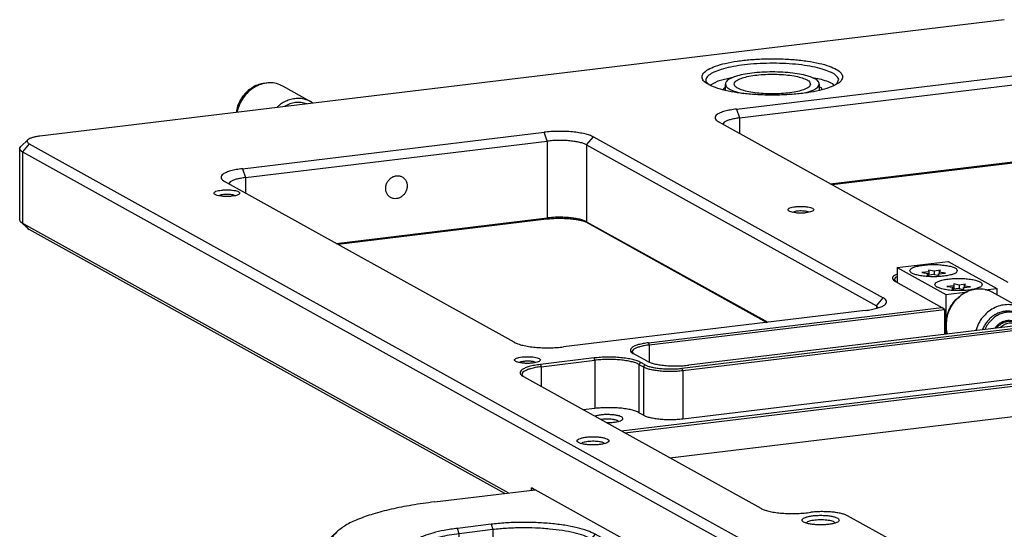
# Model space of a CAD drawing. Header units: inches. Extents: x -399 to 442, y -299 to 295.
# Tile 4 of 134: x -309 to -203, y -47 to 8. Entities that reach past the tile are written whole.
import ezdxf

# ---------------------------------------------------------------- set-up
doc = ezdxf.new("R2010")
doc.units = ezdxf.units.IN

# ---------------------------------------------------------------- blocks, each defined once
blk = doc.blocks.new('0515-2034_M3x12_7__13', base_point=(-264.45, -24.62))
at = {"color": 7, "linetype": 'Continuous'}
for p, q in [((-262.79, -24.04), (-263.54, -23.87)), ((-263.54, -23.87), (-263.52, -24.13)), ((-261.94, -23.91), (-262.79, -24.04)), ((-262.13, -24.16), (-261.94, -23.91)), ((-263.52, -24.13), (-264.45, -24.21)), ((-264.45, -24.21), (-263.58, -24.33)), ((-263.58, -24.33), (-263.78, -24.59)), ((-263.78, -24.59), (-262.93, -24.45)), ((-263.58, -24.33), (-263.58, -24.56)), ((-263.52, -24.13), (-263.52, -24.54)), ((-262.93, -24.45), (-262.18, -24.62)), ((-262.79, -24.04), (-262.79, -24.48)), ((-262.2, -24.37), (-261.27, -24.28)), ((-262.18, -24.62), (-262.2, -24.37)), ((-262.2, -24.37), (-262.2, -24.62)), ((-261.27, -24.28), (-262.13, -24.16)), ((-262.13, -24.16), (-262.13, -24.36))]:
    blk.add_line(p, q, dxfattribs=at)
blk = doc.blocks.new('0515-2034_M3x12_8__14', base_point=(-261.07, -26.5))
at = {"color": 7, "linetype": 'Continuous'}
for p, q in [((-260.13, -26), (-261.07, -26.09)), ((-261.07, -26.09), (-260.2, -26.21)), ((-260.2, -26.21), (-260.4, -26.46)), ((-260.4, -26.46), (-259.55, -26.33)), ((-260.2, -26.21), (-260.2, -26.43)), ((-259.41, -25.92), (-260.15, -25.75)), ((-260.15, -25.75), (-260.13, -26)), ((-260.13, -26), (-260.13, -26.42)), ((-259.55, -26.33), (-258.8, -26.5)), ((-258.56, -25.78), (-259.41, -25.92)), ((-259.41, -25.92), (-259.41, -26.36)), ((-258.82, -26.24), (-257.88, -26.16)), ((-258.8, -26.5), (-258.82, -26.24)), ((-258.82, -26.24), (-258.82, -26.49)), ((-258.75, -26.04), (-258.56, -25.78)), ((-257.88, -26.16), (-258.75, -26.04)), ((-258.75, -26.04), (-258.75, -26.24))]:
    blk.add_line(p, q, dxfattribs=at)
blk = doc.blocks.new('screws__17', base_point=(-264.45, -78.57))
for name, p in [('0515-2034_M3x12_7__13', (-264.45, -24.62)), ('0515-2034_M3x12_8__14', (-261.07, -26.5))]:
    blk.add_blockref(name, p)
blk = doc.blocks.new('6960-0041_3__19', base_point=(-291.01, -0.09))
at = {"color": 7, "linetype": 'Continuous'}
for p, q in [((-291.01, 0.42), (-291.01, 1.26)), ((-289.48, 0.19), (-288.62, -0.01)), ((-280.19, 0.09), (-279.15, 0.44)), ((-278.5, 0.85), (-278.31, 1.26)), ((-278.31, 1.26), (-278.31, 0.44))]:
    blk.add_line(p, q, dxfattribs=at)
for points, knots in [([(-278.31, 1.26), (-278.35, 1.39), (-278.45, 1.71), (-279.01, 2.02), (-279.75, 2.32), (-280.76, 2.57), (-281.94, 2.76), (-283.27, 2.87), (-284.66, 2.91), (-286.05, 2.87), (-287.37, 2.76), (-288.56, 2.57), (-289.56, 2.32), (-290.31, 2.02), (-290.86, 1.71), (-290.97, 1.39), (-291.01, 1.26)], [0, 0, 0, 0, 0.398866, 0.983015, 1.801204, 2.839804, 4.05962, 5.407266, 6.820874, 8.234482, 9.582128, 10.801944, 11.840544, 12.658732, 13.242882, 13.641747, 13.641747, 13.641747, 13.641747]), ([(-279.51, 1.26), (-279.55, 1.37), (-279.65, 1.66), (-280.17, 1.92), (-280.86, 2.18), (-281.78, 2.38), (-282.86, 2.52), (-284.05, 2.59), (-285.27, 2.59), (-286.45, 2.52), (-287.53, 2.38), (-288.45, 2.18), (-289.16, 1.92), (-289.64, 1.66), (-289.88, 1.26), (-289.64, 0.86), (-289.16, 0.59), (-288.45, 0.33), (-287.53, 0.14), (-286.45, -0.01), (-285.27, -0.08), (-284.05, -0.08), (-282.86, -0.01), (-281.78, 0.14), (-280.86, 0.33), (-280.17, 0.59), (-279.65, 0.86), (-279.55, 1.14), (-279.51, 1.26)], [0, 0, 0, 0, 0.352347, 0.885349, 1.638568, 2.59198, 3.701395, 4.909296, 6.150824, 7.358726, 8.468139, 9.421553, 10.17477, 10.707773, 11.06012, 11.412467, 11.94547, 12.698687, 13.652101, 14.761515, 15.969416, 17.210944, 18.418845, 19.52826, 20.481672, 21.234891, 21.767893, 22.12024, 22.12024, 22.12024, 22.12024]), ([(-291.01, 1.26), (-290.98, 1.15), (-290.93, 0.92), (-290.58, 0.64), (-290.09, 0.39), (-289.7, 0.26), (-289.48, 0.19)], [0, 0, 0, 0, 0.306634, 0.714537, 1.264169, 1.960051, 1.960051, 1.960051, 1.960051]), ([(-279.15, 0.44), (-279.02, 0.5), (-278.78, 0.61), (-278.59, 0.78), (-278.5, 0.85)], [0, 0, 0, 0, 0.4286456, 0.7715033, 0.7715033, 0.7715033, 0.7715033])]:
    blk.add_open_spline(points, degree=3, knots=knots, dxfattribs=at)
blk = doc.blocks.new('plugs__22', base_point=(-291.01, -112.29))
blk.add_blockref('6960-0041_3__19', (-291.01, -0.09))
blk = doc.blocks.new('E6980-24991_2__23', base_point=(-345.02, -91.06))
at = {"color": 7, "linetype": 'Continuous'}
for p, q in [((-330.33, -55.21), (-316.73, -53.57)), ((-316.99, -53.43), (-316.99, -53.6)), ((-316.99, -53.43), (-316.73, -53.57)), ((-322.68, -58.23), (-327.21, -58.78)), ((-344.1, -59.78), (-343.52, -59.25)), ((-322.43, -58.95), (-326.96, -59.5)), ((-270.98, -80.44), (-308.6, -59.56)), ((-327.21, -61.68), (-322.68, -61.13)), ((-322.43, -60.69), (-326.96, -61.24)), ((-271.53, -81.08), (-309.14, -60.2)), ((-345.02, -61.52), (-345.02, -63.26)), ((-332.55, -61.35), (-332.49, -62.32)), ((-332.34, -62.43), (-294.73, -83.3)), ((-331.68, -62.79), (-329.96, -62.16)), ((-329.96, -62.16), (-327.21, -61.68)), ((-271.53, -82.82), (-309.14, -61.94)), ((-308.6, -62.46), (-271.64, -82.97)), ((-345.02, -63.26), (-344.1, -64.99)), ((-304.52, -84.48), (-342.13, -63.61)), ((-331.99, -62.62), (-331.94, -62.57)), ((-344.1, -64.99), (-343.52, -65.53)), ((-305.06, -85.13), (-342.67, -64.25)), ((-305.06, -86.87), (-342.67, -65.99)), ((-342.13, -66.5), (-304.52, -87.38)), ((-271.53, -82.82), (-271.43, -82.89)), ((-280.64, -84.63), (-276.11, -84.08)), ((-258.5, -85.9), (-272.09, -87.54)), ((-258.24, -86.04), (-258.5, -85.9)), ((-258.24, -86.62), (-258.5, -85.9)), ((-258.24, -86.04), (-258.24, -86.62)), ((-258.24, -86.62), (-271.84, -88.26)), ((-272.09, -90.44), (-258.5, -88.79)), ((-258.24, -88.36), (-271.84, -90)), ((-258.24, -88.36), (-258.5, -88.79)), ((-258.24, -88.94), (-258.5, -88.79)), ((-258.24, -88.36), (-258.24, -88.94)), ((-257.71, -88.87), (-258.24, -88.94))]:
    blk.add_line(p, q, dxfattribs=at)
at = {"color": 1, "linetype": 'Continuous'}
for p, q in [((-322.68, -58.23), (-322.43, -58.95)), ((-326.96, -59.5), (-327.21, -58.78)), ((-326.96, -61.24), (-326.96, -59.5)), ((-322.43, -58.95), (-322.43, -60.69)), ((-308.6, -59.56), (-309.14, -60.2)), ((-322.68, -61.13), (-322.43, -60.69)), ((-309.14, -60.2), (-309.14, -61.94)), ((-326.96, -61.24), (-327.21, -61.68)), ((-309.14, -61.94), (-308.6, -62.46)), ((-342.67, -64.25), (-342.13, -63.61)), ((-342.67, -65.99), (-342.67, -64.25)), ((-342.13, -66.5), (-342.67, -65.99)), ((-271.53, -81.08), (-270.98, -80.44)), ((-271.53, -81.08), (-271.53, -82.82)), ((-271.45, -82.89), (-271.53, -82.82)), ((-305.06, -85.13), (-304.52, -84.48)), ((-305.06, -86.87), (-305.06, -85.13)), ((-304.52, -87.38), (-305.06, -86.87)), ((-271.84, -88.26), (-272.09, -87.54)), ((-271.84, -90), (-271.84, -88.26)), ((-272.09, -90.44), (-271.84, -90))]:
    blk.add_line(p, q, dxfattribs=at)
at = {"color": 7, "linetype": 'Continuous'}
for points, knots in [([(-330.33, -55.21), (-331.35, -55.35), (-333.31, -55.61), (-336.09, -56.16), (-338.53, -56.79), (-340.6, -57.51), (-342.27, -58.27), (-343.14, -58.95), (-343.52, -59.25)], [0, 0, 0, 0, 3.095645, 5.937149, 8.475063, 10.670027, 12.497097, 13.954363, 13.954363, 13.954363, 13.954363]), ([(-308.6, -59.56), (-308.95, -59.4), (-309.73, -59.03), (-311.12, -58.66), (-312.77, -58.34), (-314.62, -58.12), (-316.61, -57.99), (-318.66, -57.96), (-320.69, -58.03), (-322.03, -58.17), (-322.68, -58.23)], [0, 0, 0, 0, 1.155298, 2.599006, 4.292305, 6.18027, 8.1976, 10.27268, 12.331189, 14.299575, 14.299575, 14.299575, 14.299575]), ([(-344.1, -59.78), (-344.37, -60.05), (-344.85, -60.54), (-344.96, -61.21), (-345.02, -61.52)], [0, 0, 0, 0, 1.098298, 2.002837, 2.002837, 2.002837, 2.002837]), ([(-343.52, -59.25), (-343.84, -59.58), (-344.42, -60.2), (-344.45, -61.58), (-343.53, -62.75), (-342.64, -63.29), (-342.13, -63.61)], [0, 0, 0, 0, 1.348251, 2.464217, 3.785853, 5.591317, 5.591317, 5.591317, 5.591317]), ([(-327.21, -58.78), (-327.81, -58.86), (-328.94, -59.02), (-330.47, -59.37), (-331.72, -59.78), (-332.63, -60.24), (-333.24, -60.75), (-333.41, -61.42), (-333, -62.02), (-332.59, -62.28), (-332.34, -62.43)], [0, 0, 0, 0, 1.808995, 3.397355, 4.716414, 5.737573, 6.470758, 7.019592, 7.627638, 8.483579, 8.483579, 8.483579, 8.483579]), ([(-326.96, -59.5), (-327.42, -59.56), (-328.29, -59.68), (-329.51, -59.93), (-330.57, -60.22), (-331.43, -60.55), (-332.11, -60.9), (-332.42, -61.21), (-332.55, -61.35)], [0, 0, 0, 0, 1.380311, 2.63412, 3.735719, 4.66567, 5.41402, 5.987619, 5.987619, 5.987619, 5.987619]), ([(-309.14, -60.2), (-309.47, -60.05), (-310.21, -59.7), (-311.52, -59.36), (-313.07, -59.06), (-314.82, -58.85), (-316.7, -58.72), (-318.63, -58.7), (-320.55, -58.76), (-321.81, -58.89), (-322.43, -58.95)], [0, 0, 0, 0, 1.089904, 2.451893, 4.049345, 5.830444, 7.733585, 9.691208, 11.633197, 13.490165, 13.490165, 13.490165, 13.490165]), ([(-308.6, -62.46), (-308.95, -62.29), (-309.73, -61.92), (-311.12, -61.56), (-312.77, -61.24), (-314.62, -61.02), (-316.61, -60.89), (-318.66, -60.86), (-320.69, -60.93), (-322.03, -61.06), (-322.68, -61.13)], [0, 0, 0, 0, 1.155298, 2.599006, 4.292305, 6.18027, 8.1976, 10.27268, 12.331189, 14.299575, 14.299575, 14.299575, 14.299575]), ([(-309.14, -61.94), (-309.47, -61.79), (-310.21, -61.44), (-311.52, -61.09), (-313.07, -60.79), (-314.82, -60.58), (-316.7, -60.46), (-318.63, -60.44), (-320.55, -60.5), (-321.81, -60.63), (-322.43, -60.69)], [0, 0, 0, 0, 1.089904, 2.451893, 4.049345, 5.830444, 7.733585, 9.691208, 11.633197, 13.490165, 13.490165, 13.490165, 13.490165]), ([(-345.02, -61.52), (-344.98, -61.76), (-344.91, -62.28), (-344.41, -62.99), (-343.66, -63.67), (-343.02, -64.05), (-342.67, -64.25)], [0, 0, 0, 0, 0.719922, 1.545528, 2.545805, 3.754093, 3.754093, 3.754093, 3.754093]), ([(-326.96, -61.24), (-327.49, -61.31), (-328.49, -61.44), (-329.86, -61.75), (-331.01, -62.09), (-331.66, -62.43), (-331.94, -62.57)], [0, 0, 0, 0, 1.598751, 3.019175, 4.222723, 5.184163, 5.184163, 5.184163, 5.184163]), ([(-344.1, -64.99), (-343.9, -65.16), (-343.45, -65.54), (-342.94, -65.83), (-342.67, -65.99)], [0, 0, 0, 0, 0.812614, 1.747002, 1.747002, 1.747002, 1.747002]), ([(-343.52, -65.53), (-343.32, -65.7), (-342.89, -66.07), (-342.39, -66.35), (-342.13, -66.5)], [0, 0, 0, 0, 0.793111, 1.705075, 1.705075, 1.705075, 1.705075]), ([(-276.11, -84.08), (-275.51, -84), (-274.39, -83.85), (-272.86, -83.49), (-271.61, -83.08), (-270.7, -82.62), (-270.09, -82.11), (-269.92, -81.44), (-270.32, -80.84), (-270.74, -80.58), (-270.98, -80.44)], [0, 0, 0, 0, 1.808995, 3.397355, 4.716414, 5.737573, 6.470758, 7.019592, 7.627638, 8.483579, 8.483579, 8.483579, 8.483579]), ([(-270.77, -82.67), (-270.7, -82.54), (-270.54, -82.29), (-270.64, -81.81), (-271, -81.4), (-271.34, -81.2), (-271.53, -81.08)], [0, 0, 0, 0, 0.440892, 0.852372, 1.358594, 2.026956, 2.026956, 2.026956, 2.026956]), ([(-294.73, -83.3), (-294.38, -83.47), (-293.59, -83.83), (-292.21, -84.2), (-290.56, -84.52), (-288.71, -84.74), (-286.72, -84.87), (-284.67, -84.9), (-282.63, -84.83), (-281.3, -84.7), (-280.64, -84.63)], [0, 0, 0, 0, 1.155298, 2.599006, 4.292305, 6.18027, 8.1976, 10.27268, 12.331189, 14.299575, 14.299575, 14.299575, 14.299575]), ([(-305.06, -85.13), (-304.42, -85.44), (-303.01, -86.12), (-300.56, -86.87), (-297.69, -87.55), (-294.44, -88.09), (-290.89, -88.51), (-287.14, -88.77), (-283.27, -88.89), (-279.38, -88.84), (-275.56, -88.65), (-273.06, -88.39), (-271.84, -88.26)], [0, 0, 0, 0, 2.124291, 4.692411, 7.664945, 10.983895, 14.578378, 18.368382, 22.267814, 26.187285, 30.036811, 33.728498, 33.728498, 33.728498, 33.728498]), ([(-304.52, -84.48), (-303.89, -84.79), (-302.52, -85.45), (-300.13, -86.18), (-297.32, -86.85), (-294.15, -87.38), (-290.69, -87.78), (-287.02, -88.04), (-283.25, -88.15), (-279.45, -88.11), (-275.73, -87.92), (-273.29, -87.66), (-272.09, -87.54)], [0, 0, 0, 0, 2.073308, 4.579793, 7.480986, 10.720281, 14.228497, 17.927541, 21.733386, 25.55879, 29.315928, 32.919014, 32.919014, 32.919014, 32.919014]), ([(-305.06, -86.87), (-304.42, -87.18), (-303.01, -87.86), (-300.56, -88.61), (-297.69, -89.29), (-294.44, -89.83), (-290.89, -90.25), (-287.14, -90.51), (-283.27, -90.63), (-279.38, -90.58), (-275.56, -90.39), (-273.06, -90.13), (-271.84, -90)], [0, 0, 0, 0, 2.124291, 4.692411, 7.664945, 10.983895, 14.578378, 18.368382, 22.267814, 26.187285, 30.036811, 33.728498, 33.728498, 33.728498, 33.728498]), ([(-304.52, -87.38), (-303.89, -87.68), (-302.52, -88.35), (-300.13, -89.08), (-297.32, -89.74), (-294.15, -90.28), (-290.69, -90.68), (-287.02, -90.94), (-283.25, -91.05), (-279.45, -91), (-275.73, -90.82), (-273.29, -90.56), (-272.09, -90.44)], [0, 0, 0, 0, 2.073308, 4.579793, 7.480986, 10.720281, 14.228497, 17.927541, 21.733386, 25.55879, 29.315928, 32.919014, 32.919014, 32.919014, 32.919014])]:
    blk.add_open_spline(points, degree=3, knots=knots, dxfattribs=at)
blk = doc.blocks.new('handles__25', base_point=(-345.02, -91.06))
blk.add_blockref('E6980-24991_2__23', (-345.02, -91.06))
blk = doc.blocks.new('E2812-23753-0__42', base_point=(-357.1, -2.57))
at = {"color": 7, "linetype": 'Continuous'}
for p, q in [((-353.04, 1.35), (-353.29, 1.36)), ((-356.92, -1.71), (-357.1, -2.57))]:
    blk.add_line(p, q, dxfattribs=at)
blk.add_open_spline([(-353.29, 1.36), (-353.55, 1.32), (-354.08, 1.22), (-354.82, 0.87), (-355.51, 0.39), (-356.1, -0.21), (-356.59, -0.92), (-356.81, -1.45), (-356.92, -1.71)], degree=3, knots=[0, 0, 0, 0, 0.791902, 1.604935, 2.437294, 3.284357, 4.139473, 4.994923, 4.994923, 4.994923, 4.994923], dxfattribs=at)
blk = doc.blocks.new('bearing_HK0509__43', base_point=(-356.96, -2.56))
at = {"color": 7, "linetype": 'Continuous'}
for p, q in [((-347.01, -1.13), (-350.81, 0.98)), ((-346.84, -1.23), (-346.74, -1.32)), ((-356.96, -2.56), (-356.92, -2.26)), ((-351.62, -1.91), (-351.07, -1.43))]:
    blk.add_line(p, q, dxfattribs=at)
for points, knots in [([(-350.81, 0.98), (-351.09, 1.11), (-351.66, 1.37), (-352.6, 1.46), (-353.56, 1.32), (-354.48, 0.96), (-355.33, 0.38), (-356.04, -0.37), (-356.6, -1.26), (-356.82, -1.92), (-356.92, -2.26)], [0, 0, 0, 0, 0.917042, 1.848394, 2.804788, 3.79105, 4.805512, 5.840855, 6.885843, 7.927505, 7.927505, 7.927505, 7.927505]), ([(-347.01, -1.13), (-347.22, -1.03), (-347.63, -0.83), (-348.32, -0.69), (-349.02, -0.68), (-349.73, -0.8), (-350.43, -1.05), (-350.86, -1.3), (-351.07, -1.43)], [0, 0, 0, 0, 0.68481, 1.375732, 2.078001, 2.795286, 3.529298, 4.279698, 4.279698, 4.279698, 4.279698]), ([(-346.84, -1.23), (-346.87, -1.21), (-346.92, -1.18), (-346.98, -1.15), (-347.01, -1.13)], [0, 0, 0, 0, 0.0977139, 0.1954095, 0.1954095, 0.1954095, 0.1954095])]:
    blk.add_open_spline(points, degree=3, knots=knots, dxfattribs=at)
blk = doc.blocks.new('24791-0S111__44', base_point=(-350.62, -1.79))
at = {"color": 7, "linetype": 'Continuous'}
for p, q in [((-350.58, -1.76), (-350.62, -1.79)), ((-347.59, -1.42), (-347.63, -1.41))]:
    blk.add_line(p, q, dxfattribs=at)
blk.add_open_spline([(-347.63, -1.41), (-347.87, -1.34), (-348.35, -1.21), (-349.12, -1.23), (-349.88, -1.39), (-350.35, -1.64), (-350.58, -1.76)], degree=3, knots=[0, 0, 0, 0, 0.738902, 1.492658, 2.266526, 3.062031, 3.062031, 3.062031, 3.062031], dxfattribs=at)
blk = doc.blocks.new('bearing_assy1_4__45', base_point=(-357.1, -2.57))
for name, p in [('E2812-23753-0__42', (-357.1, -2.57)), ('bearing_HK0509__43', (-356.96, -2.56)), ('24791-0S111__44', (-350.62, -1.79))]:
    blk.add_blockref(name, p)
blk = doc.blocks.new('washer1__55', base_point=(-256.26, -31.94))
at = {"color": 7, "linetype": 'Continuous'}
for p, q in [((-251.2, -29.93), (-251.45, -29.78)), ((-256.25, -31.91), (-256.26, -31.94)), ((-255.65, -31.37), (-255.92, -31.9)), ((-250.02, -31.19), (-250.29, -30.72))]:
    blk.add_line(p, q, dxfattribs=at)
for points, knots in [([(-254.88, -30.12), (-255.02, -30.24), (-255.32, -30.48), (-255.69, -30.91), (-256.01, -31.38), (-256.17, -31.73), (-256.25, -31.91)], [0, 0, 0, 0, 0.562338, 1.131091, 1.703309, 2.275754, 2.275754, 2.275754, 2.275754]), ([(-254.62, -30.26), (-254.82, -30.42), (-255.21, -30.74), (-255.5, -31.16), (-255.65, -31.37)], [0, 0, 0, 0, 0.750855, 1.511417, 1.511417, 1.511417, 1.511417]), ([(-251.45, -29.78), (-251.63, -29.7), (-251.98, -29.53), (-252.56, -29.42), (-253.16, -29.42), (-253.76, -29.54), (-254.35, -29.77), (-254.7, -30), (-254.88, -30.12)], [0, 0, 0, 0, 0.579695, 1.165008, 1.760685, 2.369921, 2.994002, 3.632259, 3.632259, 3.632259, 3.632259]), ([(-251.2, -29.93), (-251.37, -29.84), (-251.73, -29.67), (-252.31, -29.56), (-252.91, -29.56), (-253.51, -29.68), (-254.1, -29.91), (-254.45, -30.14), (-254.62, -30.26)], [0, 0, 0, 0, 0.579696, 1.16501, 1.760688, 2.369925, 2.994007, 3.632265, 3.632265, 3.632265, 3.632265]), ([(-250.29, -30.72), (-250.42, -30.56), (-250.68, -30.25), (-251.03, -30.03), (-251.2, -29.93)], [0, 0, 0, 0, 0.609203, 1.212103, 1.212103, 1.212103, 1.212103])]:
    blk.add_open_spline(points, degree=3, knots=knots, dxfattribs=at)
blk = doc.blocks.new('23796-0S111__56', base_point=(-267.78, -32.54))
at = {"color": 7, "linetype": 'Continuous'}
for p, q in [((-267.78, -23.55), (-260.89, -22.72)), ((-267.78, -23.55), (-267.78, -25.57)), ((-267.78, -23.55), (-261.23, -27.19)), ((-260.89, -22.72), (-254.34, -26.36)), ((-255.89, -26.54), (-254.34, -26.36)), ((-254.34, -26.36), (-254.34, -27.21)), ((-261.23, -27.19), (-258.28, -26.83)), ((-261.23, -27.19), (-261.23, -32.54)), ((-259.43, -27.57), (-259.88, -27.9)), ((-261.14, -30.85), (-261.14, -30.88)), ((-254.38, -31.47), (-254.58, -31.74)), ((-254.22, -31.56), (-254.32, -31.7)), ((-253.9, -31.65), (-253.39, -31.28)), ((-251.96, -31.11), (-251.45, -31.36)), ((-251.71, -30.95), (-251.55, -31.05)), ((-251.3, -31.21), (-251.55, -31.05)), ((-251.2, -31.33), (-251.3, -31.21))]:
    blk.add_line(p, q, dxfattribs=at)
for points, knots in [([(-259.66, -23.96), (-259.69, -23.88), (-259.77, -23.68), (-260.14, -23.51), (-260.63, -23.35), (-261.29, -23.23), (-262.05, -23.15), (-262.86, -23.12), (-263.67, -23.15), (-264.43, -23.23), (-265.08, -23.35), (-265.59, -23.51), (-265.93, -23.68), (-266.11, -23.96), (-265.93, -24.23), (-265.59, -24.4), (-265.08, -24.57), (-264.43, -24.69), (-263.67, -24.77), (-262.86, -24.79), (-262.05, -24.77), (-261.29, -24.69), (-260.63, -24.57), (-260.14, -24.4), (-259.77, -24.23), (-259.69, -24.03), (-259.66, -23.96)], [0, 0, 0, 0, 0.240498, 0.617454, 1.154144, 1.829828, 2.60603, 3.434731, 4.263433, 5.039635, 5.715319, 6.252009, 6.628965, 6.869463, 7.109961, 7.486917, 8.023607, 8.699291, 9.475493, 10.304194, 11.132896, 11.909098, 12.584782, 13.121472, 13.498428, 13.738926, 13.738926, 13.738926, 13.738926]), ([(-256.28, -25.83), (-256.31, -25.76), (-256.39, -25.56), (-256.76, -25.39), (-257.25, -25.22), (-257.91, -25.1), (-258.67, -25.02), (-259.48, -25), (-260.29, -25.02), (-261.05, -25.1), (-261.7, -25.22), (-262.21, -25.39), (-262.55, -25.56), (-262.73, -25.83), (-262.55, -26.11), (-262.21, -26.28), (-261.7, -26.44), (-261.05, -26.57), (-260.29, -26.64), (-259.48, -26.67), (-258.67, -26.64), (-257.91, -26.57), (-257.25, -26.44), (-256.76, -26.28), (-256.39, -26.11), (-256.31, -25.91), (-256.28, -25.83)], [0, 0, 0, 0, 0.240498, 0.617454, 1.154144, 1.829828, 2.60603, 3.434731, 4.263433, 5.039635, 5.715319, 6.252009, 6.628965, 6.869463, 7.109961, 7.486917, 8.023607, 8.699291, 9.475493, 10.304194, 11.132896, 11.909098, 12.584782, 13.121472, 13.498428, 13.738926, 13.738926, 13.738926, 13.738926]), ([(-259.88, -27.9), (-260.01, -28.03), (-260.26, -28.3), (-260.46, -28.61), (-260.56, -28.76)], [0, 0, 0, 0, 0.548791, 1.101042, 1.101042, 1.101042, 1.101042]), ([(-260.56, -28.76), (-260.65, -28.93), (-260.82, -29.25), (-261, -29.77), (-261.12, -30.31), (-261.13, -30.67), (-261.14, -30.85)], [0, 0, 0, 0, 0.552891, 1.103559, 1.649303, 2.187793, 2.187793, 2.187793, 2.187793]), ([(-251.71, -30.95), (-251.85, -30.89), (-252.14, -30.76), (-252.61, -30.69), (-253.09, -30.73), (-253.56, -30.88), (-254.01, -31.12), (-254.26, -31.35), (-254.38, -31.47)], [0, 0, 0, 0, 0.460686, 0.927312, 1.404589, 1.895136, 2.399145, 2.91453, 2.91453, 2.91453, 2.91453]), ([(-251.55, -31.05), (-251.69, -30.98), (-251.97, -30.85), (-252.44, -30.79), (-252.92, -30.83), (-253.39, -30.97), (-253.84, -31.21), (-254.09, -31.44), (-254.22, -31.56)], [0, 0, 0, 0, 0.460685, 0.92731, 1.404586, 1.895132, 2.39914, 2.914524, 2.914524, 2.914524, 2.914524]), ([(-251.96, -31.11), (-252.08, -31.08), (-252.31, -31.03), (-252.68, -31.05), (-253.04, -31.12), (-253.27, -31.23), (-253.39, -31.28)], [0, 0, 0, 0, 0.355711, 0.717818, 1.087979, 1.46681, 1.46681, 1.46681, 1.46681])]:
    blk.add_open_spline(points, degree=3, knots=knots, dxfattribs=at)
blk = doc.blocks.new('bearing_HK0509__57', base_point=(-261.22, -32.51))
at = {"color": 7, "linetype": 'Continuous'}
for p, q in [((-251.12, -28.99), (-254.93, -26.88)), ((-256.79, -31.09), (-257.16, -32.05)), ((-249.47, -31.12), (-249.57, -30.75)), ((-261.04, -32.46), (-261.02, -32.51))]:
    blk.add_line(p, q, dxfattribs=at)
for points, knots in [([(-254.93, -26.88), (-255.19, -26.76), (-255.72, -26.52), (-256.61, -26.41), (-257.51, -26.5), (-258.39, -26.81), (-259.21, -27.29), (-259.67, -27.75), (-259.9, -27.98)], [0, 0, 0, 0, 0.864093, 1.740234, 2.637779, 3.561551, 4.511222, 5.481767, 5.481767, 5.481767, 5.481767]), ([(-259.9, -27.98), (-260.07, -28.19), (-260.41, -28.61), (-260.79, -29.34), (-261.06, -30.11), (-261.19, -30.91), (-261.2, -31.7), (-261.09, -32.21), (-261.04, -32.46)], [0, 0, 0, 0, 0.815879, 1.634259, 2.448859, 3.253815, 4.044341, 4.817344, 4.817344, 4.817344, 4.817344]), ([(-251.12, -28.99), (-251.39, -28.87), (-251.92, -28.63), (-252.8, -28.52), (-253.7, -28.61), (-254.58, -28.92), (-255.41, -29.41), (-255.86, -29.86), (-256.09, -30.09)], [0, 0, 0, 0, 0.864091, 1.740232, 2.637775, 3.561546, 4.511215, 5.481758, 5.481758, 5.481758, 5.481758]), ([(-249.57, -30.75), (-249.66, -30.56), (-249.83, -30.2), (-250.2, -29.72), (-250.62, -29.31), (-250.96, -29.1), (-251.12, -28.99)], [0, 0, 0, 0, 0.608171, 1.206286, 1.797055, 2.383944, 2.383944, 2.383944, 2.383944]), ([(-256.09, -30.09), (-256.22, -30.24), (-256.49, -30.56), (-256.69, -30.91), (-256.79, -31.09)], [0, 0, 0, 0, 0.611719, 1.225725, 1.225725, 1.225725, 1.225725])]:
    blk.add_open_spline(points, degree=3, knots=knots, dxfattribs=at)
blk = doc.blocks.new('bearing_assy2_4__58', base_point=(-267.78, -32.54))
for name, p in [('23796-0S111__56', (-267.78, -32.54)), ('bearing_HK0509__57', (-261.22, -32.51)), ('washer1__55', (-256.26, -31.94))]:
    blk.add_blockref(name, p)
blk = doc.blocks.new('bearings__59', base_point=(-357.1, -124.31))
for name, p in [('bearing_assy1_4__45', (-357.1, -2.57)), ('bearing_assy2_4__58', (-267.78, -32.54))]:
    blk.add_blockref(name, p)
blk = doc.blocks.new('E6980-24110__60', base_point=(-386.38, -128.07))
at = {"color": 7, "linetype": 'Continuous'}
for p, q in [((-253.31, 9.95), (-383.64, -5.78)), ((-289.52, -2.12), (-248.74, 2.8)), ((-293.62, 1.54), (-293.25, 1.18)), ((-292.03, 1.63), (-293, 1.09)), ((-289.83, 2.2), (-292.03, 1.63)), ((-289.1, -3.32), (-248.32, 1.6)), ((-278.29, 1.94), (-279.24, 2.11)), ((-275.89, 1.36), (-275.69, 1.94)), ((-291.01, 0.92), (-291.34, 0.48)), ((-277.98, 0.69), (-278.31, 0.87)), ((-277.97, 0.53), (-277.98, 0.69)), ((-276.33, 1.11), (-276.5, 1.27)), ((-252.77, -25.58), (-291.94, -3.84)), ((-291.17, -3.91), (-291.33, -4.18)), ((-356.28, -10.18), (-315.5, -5.26)), ((-385.27, -6.27), (-386.23, -7.17)), ((-355.86, -11.38), (-315.07, -6.46)), ((-308.85, -5.88), (-269.68, -27.62)), ((-386.38, -7.45), (-386.23, -7.17)), ((-386.38, -7.45), (-386.38, -17.1)), ((-386, -7.88), (-189.23, -117.1)), ((-385.09, -6.81), (-188.32, -116.02)), ((-309.76, -6.96), (-270.59, -28.7)), ((-276.84, -12.22), (-248.32, -8.78)), ((-248.42, -8.97), (-276.58, -12.36)), ((-319.53, -33.64), (-358.7, -11.9)), ((-357.93, -11.96), (-358.09, -12.24)), ((-359.3, -13.75), (-359.49, -13.83)), ((-357.26, -13.83), (-357.53, -13.73)), ((-343.59, -20.28), (-315.07, -16.84)), ((-315.18, -17.02), (-343.34, -20.42)), ((-305.07, -45.62), (-59.82, -16.02)), ((-304.61, -45.88), (-59.71, -16.32)), ((-281.73, -16), (-281.92, -16.08)), ((-279.7, -16.07), (-279.97, -15.98)), ((-386.23, -17.38), (-385.27, -18.28)), ((-386.23, -17.38), (-386, -17.54)), ((-386, -17.54), (-320.31, -54)), ((-385.27, -18.28), (-385.09, -18.4)), ((-320.83, -54.07), (-385.09, -18.4)), ((-309.76, -17.34), (-285.27, -30.93)), ((-309.53, -17.55), (-285.4, -30.95)), ((-298.53, -49.25), (-59.9, -20.45)), ((-296.88, -37.15), (-194.28, -24.77)), ((-296.77, -37.45), (-194.18, -25.07)), ((-268.17, -25.26), (-267.97, -25.46)), ((-267.78, -24.43), (-268.16, -24.59)), ((-267.78, -24.79), (-267.93, -24.86)), ((-208.94, -26.23), (-295.94, -36.73)), ((-268.02, -25.43), (-261.75, -28.92)), ((-301.4, -33.7), (-261.75, -28.92)), ((-301.29, -34), (-261.41, -29.19)), ((-270.34, -28.96), (-270.59, -28.7)), ((-261.41, -29.19), (-261.75, -28.92)), ((-261.41, -29.19), (-261.41, -32.56)), ((-272.1, -29.34), (-312.89, -34.26)), ((-296.77, -43.97), (-194.18, -31.59)), ((-308.76, -35.76), (-316.01, -36.64)), ((-303.6, -34.99), (-303.4, -35.19)), ((-301.59, -36.2), (-303.45, -35.16)), ((-318.67, -36.3), (-318.86, -36.38)), ((-316.64, -36.37), (-316.91, -36.28)), ((-315.91, -36.94), (-308.66, -36.06)), ((-302.68, -36.63), (-302.09, -36.95)), ((-301.86, -36.69), (-302.45, -36.36)), ((-318.5, -38.04), (-318.26, -38.3)), ((-318.31, -38.27), (-286.23, -56.07)), ((-308.66, -42.58), (-310.21, -42.77)), ((-308.52, -43.58), (-308.64, -43.64)), ((-302.09, -43.47), (-302.68, -43.15)), ((-307.64, -44.06), (-307.83, -44.09)), ((-307.12, -44.48), (-306.88, -44.49)), ((-305.46, -44.32), (-305.52, -44.26)), ((-310.44, -47.3), (-310.46, -47.33)), ((-307.33, -47.34), (-307.4, -47.26)), ((-317.2, -53.63), (-317.2, -53.32)), ((-316.99, -53.43), (-317.2, -53.32)), ((-316.73, -53.57), (-316.99, -53.43)), ((-258.03, -86.15), (-316.73, -53.57)), ((-279.92, -56.67), (-279.47, -56.61)), ((-266.03, -61.78), (-274.49, -57.08)), ((-280.01, -57.97), (-280.06, -58.06)), ((-276.19, -58.06), (-276.31, -57.93))]:
    blk.add_line(p, q, dxfattribs=at)
at = {"color": 1, "linetype": 'Continuous'}
for p, q in [((-289.52, -2.12), (-289.1, -3.32)), ((-289.1, -3.32), (-289.1, -5.42)), ((-315.07, -6.46), (-315.5, -5.26)), ((-315.07, -6.46), (-315.07, -16.84)), ((-309.76, -6.96), (-308.85, -5.88)), ((-385.09, -6.81), (-386, -7.88)), ((-386, -7.88), (-386, -17.54)), ((-309.76, -6.96), (-309.76, -17.34)), ((-356.28, -10.18), (-355.86, -11.38)), ((-355.86, -11.38), (-355.86, -13.47)), ((-315.18, -17.02), (-315.07, -16.84)), ((-386, -17.54), (-385.09, -18.4)), ((-309.76, -17.34), (-309.53, -17.55)), ((-270.59, -28.7), (-269.68, -27.62)), ((-270.59, -28.7), (-270.59, -29.05)), ((-301.4, -33.7), (-301.29, -34)), ((-301.29, -34), (-301.29, -36.3)), ((-308.66, -36.06), (-308.76, -35.76)), ((-316.01, -36.64), (-315.91, -36.94)), ((-315.91, -36.94), (-315.91, -39.6)), ((-308.66, -36.06), (-308.66, -42.58)), ((-302.45, -36.36), (-302.68, -36.63)), ((-302.68, -36.63), (-302.68, -43.15)), ((-302.09, -36.95), (-301.86, -36.69)), ((-302.09, -36.95), (-302.09, -43.47)), ((-296.77, -37.45), (-296.88, -37.15)), ((-296.77, -37.45), (-296.77, -43.97))]:
    blk.add_line(p, q, dxfattribs=at)
at = {"color": 7, "linetype": 'Continuous'}
for points, knots in [([(-275.16, 2.22), (-275.21, 2.4), (-275.34, 2.84), (-276.07, 3.3), (-277.05, 3.73), (-278.38, 4.09), (-279.97, 4.38), (-281.76, 4.58), (-283.68, 4.69), (-285.64, 4.69), (-287.56, 4.58), (-289.35, 4.38), (-290.94, 4.09), (-292.26, 3.73), (-293.26, 3.3), (-293.94, 2.84), (-294.25, 2.22), (-293.94, 1.6), (-293.26, 1.15), (-292.26, 0.72), (-290.94, 0.35), (-289.35, 0.06), (-287.56, -0.14), (-285.64, -0.24), (-283.68, -0.24), (-281.76, -0.14), (-279.97, 0.06), (-278.38, 0.35), (-277.05, 0.72), (-276.07, 1.15), (-275.34, 1.6), (-275.21, 2.04), (-275.16, 2.22)], [0, 0, 0, 0, 0.551754, 1.336383, 2.424618, 3.807351, 5.442252, 7.268597, 9.214176, 11.200216, 13.145795, 14.97214, 16.607041, 17.989774, 19.078009, 19.862639, 20.414392, 20.966145, 21.750775, 22.83901, 24.221743, 25.856644, 27.682989, 29.628568, 31.614608, 33.560187, 35.386532, 37.021433, 38.404166, 39.492401, 40.277031, 40.828784, 40.828784, 40.828784, 40.828784]), ([(-275.69, 1.94), (-275.79, 2.1), (-276.03, 2.48), (-276.75, 2.87), (-277.7, 3.24), (-278.94, 3.55), (-280.38, 3.8), (-281.98, 3.98), (-283.69, 4.07), (-285.43, 4.07), (-287.15, 3.99), (-288.77, 3.83), (-290.23, 3.59), (-291.48, 3.28), (-292.49, 2.92), (-293.19, 2.52), (-293.67, 2.05), (-293.64, 1.69), (-293.62, 1.54)], [0, 0, 0, 0, 0.554302, 1.336402, 2.373615, 3.649927, 5.128765, 6.761193, 8.490299, 10.25451, 11.990613, 13.636706, 15.135203, 16.436098, 17.501153, 18.311388, 18.887144, 19.344159, 19.344159, 19.344159, 19.344159]), ([(-276.5, 1.27), (-276.76, 1.4), (-277.34, 1.68), (-277.95, 1.84), (-278.29, 1.94)], [0, 0, 0, 0, 0.859614, 1.914903, 1.914903, 1.914903, 1.914903]), ([(-289.52, -2.12), (-289.8, -2.16), (-290.33, -2.23), (-291.06, -2.4), (-291.65, -2.59), (-292.08, -2.81), (-292.36, -3.05), (-292.44, -3.37), (-292.25, -3.65), (-292.06, -3.77), (-291.94, -3.84)], [0, 0, 0, 0, 0.8533, 1.602526, 2.224723, 2.706402, 3.052244, 3.311128, 3.597943, 4.001688, 4.001688, 4.001688, 4.001688]), ([(-289.1, -3.32), (-289.33, -3.35), (-289.75, -3.41), (-290.33, -3.54), (-290.8, -3.69), (-291.06, -3.84), (-291.17, -3.91)], [0, 0, 0, 0, 0.682643, 1.282027, 1.779786, 2.165129, 2.165129, 2.165129, 2.165129]), ([(-308.85, -5.88), (-309.02, -5.8), (-309.39, -5.63), (-310.04, -5.46), (-310.82, -5.31), (-311.69, -5.2), (-312.63, -5.14), (-313.6, -5.13), (-314.56, -5.16), (-315.19, -5.22), (-315.5, -5.26)], [0, 0, 0, 0, 0.544952, 1.225946, 2.024672, 2.915222, 3.866792, 4.845604, 5.816599, 6.745083, 6.745083, 6.745083, 6.745083]), ([(-385.27, -6.27), (-385.3, -6.31), (-385.38, -6.39), (-385.38, -6.56), (-385.27, -6.7), (-385.16, -6.77), (-385.09, -6.81)], [0, 0, 0, 0, 0.1657692, 0.3029784, 0.4654747, 0.6874584, 0.6874584, 0.6874584, 0.6874584]), ([(-383.64, -5.78), (-383.83, -5.8), (-384.17, -5.85), (-384.63, -5.96), (-385, -6.09), (-385.19, -6.22), (-385.27, -6.27)], [0, 0, 0, 0, 0.559532, 1.04183, 1.42956, 1.714756, 1.714756, 1.714756, 1.714756]), ([(-309.76, -6.96), (-309.89, -6.9), (-310.19, -6.76), (-310.71, -6.62), (-311.33, -6.5), (-312.03, -6.41), (-312.78, -6.36), (-313.56, -6.35), (-314.32, -6.38), (-314.83, -6.43), (-315.07, -6.46)], [0, 0, 0, 0, 0.435962, 0.980757, 1.619738, 2.332178, 3.093434, 3.876483, 4.653279, 5.396066, 5.396066, 5.396066, 5.396066]), ([(-386.38, -7.45), (-386.35, -7.53), (-386.29, -7.72), (-386.11, -7.82), (-386, -7.88)], [0, 0, 0, 0, 0.2433095, 0.5953533, 0.5953533, 0.5953533, 0.5953533]), ([(-356.28, -10.18), (-356.56, -10.22), (-357.09, -10.29), (-357.82, -10.45), (-358.41, -10.65), (-358.84, -10.87), (-359.12, -11.11), (-359.2, -11.42), (-359.01, -11.71), (-358.81, -11.83), (-358.7, -11.9)], [0, 0, 0, 0, 0.8533, 1.602526, 2.224723, 2.706402, 3.052244, 3.311128, 3.597943, 4.001688, 4.001688, 4.001688, 4.001688]), ([(-355.86, -11.38), (-356.08, -11.41), (-356.51, -11.47), (-357.09, -11.6), (-357.56, -11.75), (-357.82, -11.9), (-357.93, -11.96)], [0, 0, 0, 0, 0.682641, 1.282022, 1.779781, 2.165124, 2.165124, 2.165124, 2.165124]), ([(-334.69, -11.29), (-334.81, -11.23), (-335.06, -11.12), (-335.48, -11.12), (-335.9, -11.24), (-336.27, -11.47), (-336.58, -11.8), (-336.81, -12.2), (-336.92, -12.64), (-336.92, -13.08), (-336.8, -13.5), (-336.57, -13.85), (-336.25, -14.1), (-335.87, -14.24), (-335.45, -14.25), (-335.04, -14.13), (-334.66, -13.9), (-334.35, -13.57), (-334.13, -13.17), (-334.01, -12.73), (-334.01, -12.28), (-334.13, -11.87), (-334.36, -11.52), (-334.58, -11.36), (-334.69, -11.29)], [0, 0, 0, 0, 0.399904, 0.808932, 1.232868, 1.672451, 2.123616, 2.579023, 3.030188, 3.469771, 3.893707, 4.302734, 4.702639, 5.102543, 5.511571, 5.935506, 6.375089, 6.826255, 7.281662, 7.732827, 8.17241, 8.596345, 9.005373, 9.405278, 9.405278, 9.405278, 9.405278]), ([(-356.63, -13.49), (-356.65, -13.44), (-356.7, -13.32), (-356.94, -13.22), (-357.25, -13.13), (-357.67, -13.07), (-358.13, -13.03), (-358.62, -13.03), (-359.08, -13.07), (-359.5, -13.13), (-359.82, -13.22), (-360.04, -13.32), (-360.16, -13.49), (-360.04, -13.65), (-359.82, -13.75), (-359.5, -13.84), (-359.08, -13.91), (-358.62, -13.94), (-358.13, -13.94), (-357.67, -13.91), (-357.25, -13.84), (-356.94, -13.75), (-356.7, -13.65), (-356.65, -13.53), (-356.63, -13.49)], [0, 0, 0, 0, 0.145974, 0.383812, 0.72424, 1.149027, 1.62833, 2.126432, 2.605735, 3.030522, 3.370949, 3.608789, 3.754762, 3.900735, 4.138574, 4.479001, 4.903789, 5.383092, 5.881194, 6.360497, 6.785284, 7.125711, 7.36355, 7.509524, 7.509524, 7.509524, 7.509524]), ([(-357.95, -13.67), (-358.07, -13.66), (-358.31, -13.64), (-358.66, -13.65), (-359, -13.68), (-359.2, -13.73), (-359.3, -13.75)], [0, 0, 0, 0, 0.359885, 0.725241, 1.066791, 1.357831, 1.357831, 1.357831, 1.357831]), ([(-357.53, -13.73), (-357.6, -13.72), (-357.73, -13.69), (-357.87, -13.67), (-357.95, -13.67)], [0, 0, 0, 0, 0.1996837, 0.4223237, 0.4223237, 0.4223237, 0.4223237]), ([(-279.06, -15.73), (-279.08, -15.69), (-279.14, -15.56), (-279.38, -15.47), (-279.69, -15.37), (-280.1, -15.31), (-280.57, -15.28), (-281.06, -15.28), (-281.52, -15.31), (-281.93, -15.37), (-282.26, -15.47), (-282.47, -15.56), (-282.6, -15.73), (-282.47, -15.9), (-282.26, -15.99), (-281.93, -16.09), (-281.52, -16.15), (-281.06, -16.19), (-280.57, -16.19), (-280.1, -16.15), (-279.69, -16.09), (-279.38, -15.99), (-279.14, -15.9), (-279.08, -15.78), (-279.06, -15.73)], [0, 0, 0, 0, 0.145974, 0.383812, 0.72424, 1.149027, 1.62833, 2.126432, 2.605735, 3.030522, 3.370949, 3.608789, 3.754762, 3.900735, 4.138574, 4.479001, 4.903789, 5.383092, 5.881194, 6.360497, 6.785284, 7.125711, 7.36355, 7.509524, 7.509524, 7.509524, 7.509524]), ([(-280.39, -15.91), (-280.5, -15.9), (-280.75, -15.89), (-281.1, -15.9), (-281.43, -15.93), (-281.64, -15.97), (-281.73, -16)], [0, 0, 0, 0, 0.359889, 0.725249, 1.066804, 1.357848, 1.357848, 1.357848, 1.357848]), ([(-279.97, -15.98), (-280.03, -15.96), (-280.17, -15.93), (-280.31, -15.92), (-280.39, -15.91)], [0, 0, 0, 0, 0.1996788, 0.4223132, 0.4223132, 0.4223132, 0.4223132]), ([(-386.38, -17.1), (-386.37, -17.15), (-386.35, -17.26), (-386.27, -17.34), (-386.23, -17.38)], [0, 0, 0, 0, 0.144727, 0.3204559, 0.3204559, 0.3204559, 0.3204559]), ([(-309.53, -17.55), (-309.67, -17.49), (-309.99, -17.34), (-310.54, -17.19), (-311.2, -17.07), (-311.95, -16.98), (-312.74, -16.93), (-313.57, -16.91), (-314.38, -16.94), (-314.92, -17), (-315.18, -17.02)], [0, 0, 0, 0, 0.463209, 1.042054, 1.720971, 2.477939, 3.286773, 4.118763, 4.944109, 5.73332, 5.73332, 5.73332, 5.73332]), ([(-309.76, -17.34), (-309.89, -17.28), (-310.19, -17.14), (-310.71, -17), (-311.33, -16.88), (-312.03, -16.8), (-312.78, -16.75), (-313.56, -16.74), (-314.32, -16.76), (-314.83, -16.81), (-315.07, -16.84)], [0, 0, 0, 0, 0.435962, 0.980757, 1.619738, 2.332178, 3.093434, 3.876483, 4.653279, 5.396066, 5.396066, 5.396066, 5.396066]), ([(-268.16, -24.59), (-268.24, -24.65), (-268.38, -24.76), (-268.45, -25.03), (-268.29, -25.27), (-268.12, -25.37), (-268.02, -25.43)], [0, 0, 0, 0, 0.293964, 0.514015, 0.757807, 1.10099, 1.10099, 1.10099, 1.10099]), ([(-267.93, -24.86), (-268.01, -24.91), (-268.14, -25.02), (-268.16, -25.18), (-268.17, -25.26)], [0, 0, 0, 0, 0.2766736, 0.4837811, 0.4837811, 0.4837811, 0.4837811]), ([(-272.1, -29.34), (-271.82, -29.3), (-271.29, -29.23), (-270.57, -29.06), (-269.98, -28.87), (-269.55, -28.65), (-269.26, -28.41), (-269.18, -28.1), (-269.37, -27.81), (-269.57, -27.69), (-269.68, -27.62)], [0, 0, 0, 0, 0.8533, 1.602526, 2.224723, 2.706402, 3.052244, 3.311128, 3.597943, 4.001688, 4.001688, 4.001688, 4.001688]), ([(-319.53, -33.64), (-319.37, -33.72), (-319, -33.89), (-318.34, -34.06), (-317.57, -34.21), (-316.69, -34.32), (-315.75, -34.38), (-314.78, -34.39), (-313.82, -34.36), (-313.19, -34.3), (-312.89, -34.26)], [0, 0, 0, 0, 0.544952, 1.225946, 2.024672, 2.915222, 3.866792, 4.845604, 5.816599, 6.745083, 6.745083, 6.745083, 6.745083]), ([(-301.4, -33.7), (-301.64, -33.74), (-302.09, -33.8), (-302.7, -33.94), (-303.2, -34.1), (-303.57, -34.29), (-303.81, -34.49), (-303.88, -34.76), (-303.72, -35), (-303.55, -35.1), (-303.45, -35.16)], [0, 0, 0, 0, 0.725305, 1.362147, 1.891015, 2.300442, 2.594408, 2.814459, 3.058251, 3.401435, 3.401435, 3.401435, 3.401435]), ([(-301.29, -34), (-301.52, -34.03), (-301.94, -34.09), (-302.52, -34.22), (-302.99, -34.38), (-303.33, -34.55), (-303.57, -34.75), (-303.59, -34.91), (-303.6, -34.99)], [0, 0, 0, 0, 0.682641, 1.282022, 1.779781, 2.165124, 2.441797, 2.648905, 2.648905, 2.648905, 2.648905]), ([(-316, -36.03), (-316.02, -35.99), (-316.08, -35.87), (-316.32, -35.77), (-316.63, -35.68), (-317.04, -35.61), (-317.51, -35.58), (-318, -35.58), (-318.46, -35.61), (-318.87, -35.68), (-319.2, -35.77), (-319.42, -35.87), (-319.54, -36.03), (-319.42, -36.2), (-319.2, -36.3), (-318.87, -36.39), (-318.46, -36.45), (-318, -36.49), (-317.51, -36.49), (-317.04, -36.45), (-316.63, -36.39), (-316.32, -36.3), (-316.08, -36.2), (-316.02, -36.08), (-316, -36.03)], [0, 0, 0, 0, 0.145974, 0.383812, 0.72424, 1.149027, 1.62833, 2.126432, 2.605735, 3.030522, 3.370949, 3.608789, 3.754762, 3.900735, 4.138574, 4.479001, 4.903789, 5.383092, 5.881194, 6.360497, 6.785284, 7.125711, 7.36355, 7.509524, 7.509524, 7.509524, 7.509524]), ([(-302.45, -36.36), (-302.61, -36.28), (-302.96, -36.12), (-303.58, -35.95), (-304.32, -35.81), (-305.15, -35.71), (-306.04, -35.65), (-306.96, -35.64), (-307.87, -35.67), (-308.47, -35.73), (-308.76, -35.76)], [0, 0, 0, 0, 0.517704, 1.164649, 1.923439, 2.769461, 3.673453, 4.603324, 5.525769, 6.407828, 6.407828, 6.407828, 6.407828]), ([(-316.01, -36.64), (-316.28, -36.67), (-316.78, -36.74), (-317.47, -36.9), (-318.03, -37.08), (-318.44, -37.29), (-318.71, -37.52), (-318.79, -37.82), (-318.61, -38.09), (-318.42, -38.2), (-318.31, -38.27)], [0, 0, 0, 0, 0.810635, 1.5224, 2.113487, 2.571082, 2.899632, 3.145572, 3.418046, 3.801604, 3.801604, 3.801604, 3.801604]), ([(-317.33, -36.21), (-317.45, -36.2), (-317.69, -36.19), (-318.04, -36.2), (-318.37, -36.23), (-318.58, -36.28), (-318.67, -36.3)], [0, 0, 0, 0, 0.359891, 0.725254, 1.06681, 1.357855, 1.357855, 1.357855, 1.357855]), ([(-315.91, -36.94), (-316.16, -36.97), (-316.64, -37.04), (-317.29, -37.19), (-317.82, -37.36), (-318.2, -37.56), (-318.48, -37.78), (-318.49, -37.96), (-318.5, -38.04)], [0, 0, 0, 0, 0.76797, 1.442274, 2.002252, 2.435762, 2.74702, 2.980016, 2.980016, 2.980016, 2.980016]), ([(-316.91, -36.28), (-316.97, -36.26), (-317.11, -36.23), (-317.25, -36.22), (-317.33, -36.21)], [0, 0, 0, 0, 0.1996749, 0.4223044, 0.4223044, 0.4223044, 0.4223044]), ([(-302.68, -36.63), (-302.83, -36.56), (-303.16, -36.4), (-303.75, -36.24), (-304.45, -36.11), (-305.23, -36.01), (-306.08, -35.96), (-306.95, -35.95), (-307.81, -35.98), (-308.38, -36.03), (-308.66, -36.06)], [0, 0, 0, 0, 0.490457, 1.103352, 1.822205, 2.6237, 3.480113, 4.361043, 5.234939, 6.070574, 6.070574, 6.070574, 6.070574]), ([(-302.09, -36.95), (-301.95, -37.02), (-301.66, -37.16), (-301.13, -37.29), (-300.51, -37.41), (-299.81, -37.5), (-299.06, -37.55), (-298.29, -37.56), (-297.52, -37.53), (-297.02, -37.48), (-296.77, -37.45)], [0, 0, 0, 0, 0.435962, 0.980757, 1.619738, 2.332178, 3.093434, 3.876483, 4.653279, 5.396066, 5.396066, 5.396066, 5.396066]), ([(-301.86, -36.69), (-301.74, -36.74), (-301.46, -36.87), (-300.97, -37), (-300.38, -37.12), (-299.73, -37.19), (-299.02, -37.24), (-298.3, -37.25), (-297.58, -37.23), (-297.11, -37.18), (-296.88, -37.15)], [0, 0, 0, 0, 0.408714, 0.91946, 1.518504, 2.186416, 2.900094, 3.634203, 4.362449, 5.058812, 5.058812, 5.058812, 5.058812]), ([(-301.59, -36.2), (-301.45, -36.26), (-301.14, -36.41), (-300.58, -36.56), (-299.92, -36.68), (-299.18, -36.77), (-298.38, -36.83), (-297.56, -36.84), (-296.74, -36.81), (-296.21, -36.76), (-295.94, -36.73)], [0, 0, 0, 0, 0.463209, 1.042054, 1.720971, 2.477939, 3.286773, 4.118763, 4.944109, 5.73332, 5.73332, 5.73332, 5.73332]), ([(-302.68, -43.15), (-302.83, -43.08), (-303.16, -42.92), (-303.75, -42.76), (-304.45, -42.63), (-305.23, -42.53), (-306.08, -42.48), (-306.95, -42.47), (-307.81, -42.5), (-308.38, -42.55), (-308.66, -42.58)], [0, 0, 0, 0, 0.490457, 1.103352, 1.822205, 2.6237, 3.480113, 4.361043, 5.234939, 6.070574, 6.070574, 6.070574, 6.070574]), ([(-306.88, -44.49), (-306.68, -44.49), (-306.31, -44.47), (-305.8, -44.41), (-305.37, -44.31), (-305.07, -44.2), (-304.86, -44.05), (-304.88, -43.82), (-305.1, -43.69), (-305.41, -43.57), (-305.86, -43.48), (-306.38, -43.42), (-306.94, -43.4), (-307.51, -43.42), (-308.04, -43.47), (-308.37, -43.55), (-308.52, -43.58)], [0, 0, 0, 0, 0.577889, 1.107224, 1.550975, 1.882104, 2.094563, 2.246777, 2.471437, 2.815931, 3.270768, 3.807453, 4.388199, 4.970853, 5.51308, 5.976525, 5.976525, 5.976525, 5.976525]), ([(-302.09, -43.47), (-301.95, -43.54), (-301.66, -43.68), (-301.13, -43.81), (-300.51, -43.93), (-299.81, -44.02), (-299.06, -44.07), (-298.29, -44.08), (-297.52, -44.05), (-297.02, -44), (-296.77, -43.97)], [0, 0, 0, 0, 0.435962, 0.980757, 1.619738, 2.332178, 3.093434, 3.876483, 4.653279, 5.396066, 5.396066, 5.396066, 5.396066]), ([(-306.42, -44.04), (-306.52, -44.04), (-306.73, -44.02), (-307.04, -44.02), (-307.34, -44.03), (-307.55, -44.05), (-307.64, -44.06)], [0, 0, 0, 0, 0.304502, 0.617722, 0.92844, 1.225555, 1.225555, 1.225555, 1.225555]), ([(-305.52, -44.26), (-305.57, -44.23), (-305.69, -44.18), (-305.9, -44.12), (-306.15, -44.07), (-306.33, -44.05), (-306.42, -44.04)], [0, 0, 0, 0, 0.1743843, 0.3923021, 0.6478938, 0.9328691, 0.9328691, 0.9328691, 0.9328691]), ([(-306.74, -46.96), (-306.76, -46.91), (-306.82, -46.77), (-307.07, -46.66), (-307.4, -46.55), (-307.84, -46.47), (-308.35, -46.41), (-308.89, -46.4), (-309.44, -46.41), (-309.95, -46.47), (-310.39, -46.55), (-310.73, -46.66), (-310.96, -46.77), (-311.08, -46.96), (-310.96, -47.14), (-310.73, -47.26), (-310.39, -47.37), (-309.95, -47.45), (-309.44, -47.5), (-308.89, -47.52), (-308.35, -47.5), (-307.84, -47.45), (-307.4, -47.37), (-307.07, -47.26), (-306.82, -47.14), (-306.76, -47.01), (-306.74, -46.96)], [0, 0, 0, 0, 0.161585, 0.414852, 0.77544, 1.229416, 1.750926, 2.30771, 2.864494, 3.386004, 3.83998, 4.200568, 4.453836, 4.61542, 4.777005, 5.030273, 5.390861, 5.844836, 6.366347, 6.923131, 7.479914, 8.001425, 8.4554, 8.815989, 9.069256, 9.230841, 9.230841, 9.230841, 9.230841]), ([(-308.33, -47.04), (-308.47, -47.03), (-308.75, -47.01), (-309.17, -47.02), (-309.58, -47.05), (-309.93, -47.11), (-310.23, -47.18), (-310.38, -47.26), (-310.44, -47.3)], [0, 0, 0, 0, 0.421215, 0.851565, 1.263728, 1.63191, 1.934295, 2.156414, 2.156414, 2.156414, 2.156414]), ([(-307.4, -47.26), (-307.45, -47.24), (-307.58, -47.18), (-307.79, -47.12), (-308.05, -47.07), (-308.23, -47.05), (-308.33, -47.04)], [0, 0, 0, 0, 0.1798354, 0.4045652, 0.6681469, 0.9620306, 0.9620306, 0.9620306, 0.9620306]), ([(-286.23, -56.07), (-286.08, -56.15), (-285.73, -56.31), (-285.1, -56.48), (-284.37, -56.62), (-283.54, -56.72), (-282.64, -56.78), (-281.72, -56.79), (-280.81, -56.76), (-280.21, -56.7), (-279.92, -56.67)], [0, 0, 0, 0, 0.517704, 1.164649, 1.923439, 2.769461, 3.673453, 4.603324, 5.525769, 6.407828, 6.407828, 6.407828, 6.407828]), ([(-275.63, -57.67), (-275.65, -57.61), (-275.71, -57.45), (-276, -57.32), (-276.39, -57.19), (-276.9, -57.09), (-277.49, -57.03), (-278.13, -57.01), (-278.76, -57.03), (-279.35, -57.09), (-279.86, -57.19), (-280.26, -57.32), (-280.53, -57.45), (-280.67, -57.67), (-280.53, -57.88), (-280.26, -58.01), (-279.86, -58.14), (-279.35, -58.24), (-278.76, -58.3), (-278.13, -58.32), (-277.49, -58.3), (-276.9, -58.24), (-276.39, -58.14), (-276, -58.01), (-275.71, -57.88), (-275.65, -57.73), (-275.63, -57.67)], [0, 0, 0, 0, 0.187889, 0.482386, 0.901675, 1.429553, 2.035961, 2.683384, 3.330807, 3.937215, 4.465093, 4.884382, 5.178879, 5.366768, 5.554657, 5.849154, 6.268443, 6.796321, 7.402729, 8.050152, 8.697575, 9.303982, 9.831861, 10.25115, 10.545647, 10.733536, 10.733536, 10.733536, 10.733536]), ([(-274.49, -57.08), (-274.61, -57.03), (-274.89, -56.9), (-275.38, -56.77), (-275.96, -56.65), (-276.62, -56.57), (-277.32, -56.53), (-278.05, -56.52), (-278.77, -56.54), (-279.24, -56.59), (-279.47, -56.61)], [0, 0, 0, 0, 0.408714, 0.91946, 1.518504, 2.186416, 2.900094, 3.634203, 4.362449, 5.058812, 5.058812, 5.058812, 5.058812]), ([(-276.31, -57.93), (-276.4, -57.89), (-276.58, -57.81), (-276.91, -57.73), (-277.31, -57.67), (-277.75, -57.64), (-278.21, -57.63), (-278.67, -57.65), (-279.1, -57.69), (-279.47, -57.76), (-279.77, -57.84), (-279.94, -57.93), (-280.01, -57.97)], [0, 0, 0, 0, 0.268166, 0.612874, 1.019738, 1.469043, 1.937989, 2.40244, 2.838561, 3.224479, 3.542135, 3.780016, 3.780016, 3.780016, 3.780016])]:
    blk.add_open_spline(points, degree=3, knots=knots, dxfattribs=at)
blk = doc.blocks.new('E6980-64110__61', base_point=(-386.38, -128.07))
for name, p in [('E6980-24110__60', (-386.38, -128.07)), ('bearings__59', (-357.1, -124.31)), ('plugs__22', (-291.01, -112.29)), ('screws__17', (-264.45, -78.57)), ('handles__25', (-345.02, -91.06))]:
    blk.add_blockref(name, p)
blk = doc.blocks.new('N2494-90111__126', base_point=(-386.38, -319.12))
blk.add_blockref('E6980-64110__61', (-386.38, -128.07))
blk = doc.blocks.new('gen1', base_point=(-147.5, 38.75))
blk.add_blockref('N2494-90111__126', (-386.38, -319.12))

msp = doc.modelspace()

# ---------------------------------------------------------------- block references
at = {"xscale": 0.8, "yscale": 0.8, "zscale": 0.8}
msp.add_blockref('gen1', (-118, 31), dxfattribs=at)

doc.saveas('drawing.dxf')
